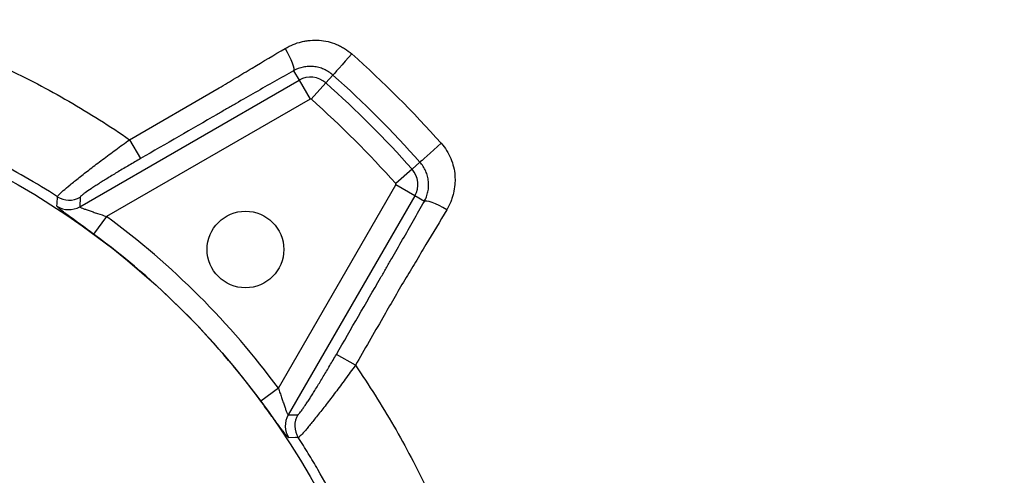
# Model space of a CAD drawing. Header units: millimetres. Extents: x 1860 to 3510, y 1446 to 3560.
# Tile 17 of 19: x 2720 to 3169, y 2580 to 2788. Entities that reach past the tile are written whole.
import ezdxf

# ---------------------------------------------------------------- set-up
doc = ezdxf.new("R2010")
doc.units = ezdxf.units.MM
doc.header["$LTSCALE"] = 2

msp = doc.modelspace()

# ---------------------------------------------------------------- linework, layer by layer
at = {"color": 7, "linetype": 'Continuous', "lineweight": 25}
for p, q in [((2844.66, 2764.34), (2847.18, 2759.98)), ((2747.15, 2702.24), (2847.18, 2759.98)), ((2847.18, 2759.98), (2852.17, 2751.33)), ((2859.4, 2758.73), (2852.76, 2751.27)), ((2862.61, 2762.33), (2859.4, 2758.73)), ((2769.83, 2732.85), (2810.71, 2756.45)), ((2852.17, 2751.33), (2759.37, 2697.76)), ((2769.83, 2732.85), (2774.83, 2724.21)), ((2902.31, 2722.61), (2898.72, 2719.41)), ((2898.72, 2719.41), (2891.26, 2712.77)), ((2837.75, 2619.38), (2891.33, 2712.18)), ((2899.97, 2707.18), (2891.33, 2712.18)), ((2747.26, 2706.57), (2747.15, 2702.24)), ((2899.97, 2707.18), (2842.23, 2607.16)), ((2904.32, 2704.67), (2899.97, 2707.18)), ((2759.37, 2697.76), (2753.44, 2689.72)), ((2872.85, 2629.84), (2864.2, 2634.83)), ((2837.75, 2619.38), (2829.71, 2613.45)), ((2842.23, 2607.16), (2846.56, 2607.27))]:
    msp.add_line(p, q, dxfattribs=at)
at = {"color": 7, "linetype": 'Continuous', "lineweight": 25, "flags": 128}
for points in [[(2840.84, 2774.5), (2841.8, 2772.77), (2842.69, 2771.05), (2843.45, 2769.4), (2844.07, 2767.89), (2844.51, 2766.59), (2844.76, 2765.54), (2844.81, 2764.78), (2844.66, 2764.34)], [(2871.22, 2771.98), (2869.74, 2770.31), (2868.23, 2768.62), (2866.78, 2766.99), (2865.45, 2765.5), (2864.32, 2764.24), (2863.44, 2763.25), (2862.86, 2762.61), (2862.61, 2762.33)], [(2912.05, 2731.18), (2910.38, 2729.69), (2908.68, 2728.19), (2907.04, 2726.73), (2905.54, 2725.41), (2904.26, 2724.28), (2903.26, 2723.41), (2902.6, 2722.84), (2902.31, 2722.61)], [(2736.72, 2702.51), (2736.76, 2703.73), (2736.88, 2706.82)], [(2914.55, 2700.89), (2912.81, 2701.87), (2911.08, 2702.75), (2909.42, 2703.51), (2907.91, 2704.12), (2906.59, 2704.56), (2905.53, 2704.8), (2904.76, 2704.84), (2904.32, 2704.67)], [(2846.81, 2596.88), (2845.59, 2596.84), (2842.5, 2596.72)]]:
    msp.add_lwpolyline(points, dxfattribs=at)
at = {"color": 7, "linetype": 'Continuous', "lineweight": 25}
for centre, radius in [((2539.87, 2399.88), 360), ((2822.71, 2682.72), 17.5)]:
    msp.add_circle(centre, radius, dxfattribs=at)
for centre, radius, start, end in [((2525.87, 2471.4), 983.65, 329.62885, 62.92739), ((2525.87, 2471.4), 984, 329.62885, 62.92739), ((2852.42, 2750.89), 10.5, 48.3171, 120), ((2539.87, 2399.88), 480.5, 41.6829, 48.3171), ((2852.42, 2750.89), 0.51, 48.3171, 120), ((2539.87, 2399.88), 470.51, 41.6829, 48.3171), ((2890.88, 2712.43), 10.5, 330, 41.6829), ((2890.88, 2712.43), 0.51, 330, 41.6829), ((2742.27, 2715.25), 10.02, 237.4082, 299.8977), ((2742.16, 2710.92), 10.02, 237.0614, 299.8969), ((2539.87, 2399.88), 370.01, 36.3855, 53.6145), ((2539.87, 2399.88), 360.03, 36.3855, 53.6145), ((2850.91, 2602.17), 10.02, 150.1031, 212.9386), ((2855.25, 2602.28), 10.02, 150.1023, 212.5918)]:
    msp.add_arc(centre, radius, start, end, dxfattribs=at)
at = {"color": 8, "linetype": 'Continuous', "lineweight": 25}
msp.add_open_spline([(2958.18, 3355.16), (2967.94, 3349.23), (2987.48, 3337.36), (3017.32, 3320.43), (3047.03, 3303.32), (3076.32, 3285.54), (3107.15, 3264.51), (3139.15, 3239.88), (3172.54, 3212.07), (3204.62, 3182.77), (3234.79, 3152.71), (3263.05, 3122.01), (3289.46, 3090.79), (3314.55, 3058.5), (3338.49, 3024.87), (3361.2, 2989.92), (3382.59, 2953.68), (3402.43, 2916.56), (3420.48, 2879.04), (3436.77, 2841.19), (3451.34, 2803.1), (3464.31, 2764.43), (3475.76, 2724.89), (3485.61, 2684.52), (3493.81, 2643.36), (3500.25, 2601.89), (3504.89, 2560.62), (3507.76, 2519.63), (3508.93, 2478.98), (3508.42, 2438.31), (3506.2, 2397.32), (3502.21, 2356.07), (3496.4, 2314.63), (3488.83, 2273.47), (3479.02, 2230.46), (3466.6, 2185.72), (3451.26, 2139.43), (3433.64, 2093.89), (3413.8, 2049.28), (3391.78, 2005.77), (3367.71, 1963.57), (3341.47, 1922.84), (3313.07, 1883.73), (3284.88, 1849.09), (3257.48, 1818.64), (3231.36, 1792), (3204.13, 1766.5), (3173.09, 1739.82), (3137.88, 1712.49), (3098.26, 1685.02), (3060.23, 1661.88), (3033.81, 1647.02), (3021.04, 1640.76), (3019.39, 1639.95)], degree=3, knots=[0, 0, 0, 0, 0.016235, 0.032485, 0.048729, 0.064951, 0.081164, 0.101723, 0.122302, 0.142881, 0.163441, 0.182791, 0.202157, 0.221524, 0.240874, 0.260789, 0.280723, 0.300656, 0.320572, 0.33987, 0.359186, 0.378501, 0.397799, 0.417657, 0.437533, 0.457409, 0.477267, 0.496513, 0.515776, 0.535038, 0.554284, 0.574086, 0.593906, 0.613727, 0.633529, 0.656569, 0.679666, 0.702792, 0.725916, 0.74901, 0.772047, 0.794921, 0.817812, 0.840685, 0.858338, 0.876006, 0.893675, 0.911327, 0.93414, 0.95697, 0.979784, 0.997386, 1, 1, 1, 1], dxfattribs=at)
at = {"color": 7, "linetype": 'Continuous', "lineweight": 25}
for points, knots in [([(2840.84, 2774.5), (2843.18, 2775.89), (2845.67, 2776.9), (2848.96, 2777.7), (2849.63, 2777.83), (2850.96, 2778.05), (2851.63, 2778.13), (2853.64, 2778.3), (2854.99, 2778.31), (2857.69, 2778.12), (2859.06, 2777.91), (2861.7, 2777.29), (2862.99, 2776.87), (2864.88, 2776.09), (2865.5, 2775.8), (2866.72, 2775.17), (2867.33, 2774.82), (2869.08, 2773.73), (2870.18, 2772.9), (2871.22, 2771.98)], [0, 0, 0, 0, 0.25, 0.25, 0.3125, 0.3125, 0.375, 0.375, 0.5, 0.5, 0.625, 0.625, 0.75, 0.75, 0.8125, 0.8125, 0.875, 0.875, 1, 1, 1, 1]), ([(2810.71, 2756.45), (2813.22, 2757.98), (2815.74, 2759.51), (2820.77, 2762.54), (2823.28, 2764.05), (2830.83, 2768.57), (2835.85, 2771.56), (2840.84, 2774.5)], [0, 0, 0, 0, 0.25, 0.25, 0.5, 0.5, 1, 1, 1, 1]), ([(2713.06, 2765.61), (2722.98, 2760.91), (2732.67, 2755.83), (2751.59, 2744.91), (2760.83, 2739.07), (2769.83, 2732.85)], [0, 0, 0, 0, 0.5, 0.5, 1, 1, 1, 1]), ([(2844.66, 2764.34), (2838.84, 2761.06), (2833.03, 2757.75), (2824.3, 2752.76), (2821.39, 2751.08), (2817.03, 2748.57), (2815.57, 2747.73), (2812.66, 2746.05), (2799.56, 2738.49), (2786.47, 2730.93), (2774.83, 2724.21)], [0, 0, 0, 0, 0.25, 0.25, 0.375, 0.375, 0.4375, 0.4375, 0.5, 1, 1, 1, 1]), ([(2862.61, 2762.33), (2861.99, 2762.88), (2861.33, 2763.38), (2859.94, 2764.27), (2859.2, 2764.66), (2857.72, 2765.31), (2856.95, 2765.58), (2855.4, 2765.99), (2854.59, 2766.14), (2853, 2766.3), (2852.21, 2766.32), (2850.64, 2766.24), (2849.84, 2766.14), (2847.52, 2765.66), (2846.05, 2765.12), (2844.66, 2764.34)], [0, 0, 0, 0, 0.125, 0.125, 0.25, 0.25, 0.375, 0.375, 0.5, 0.5, 0.625, 0.625, 0.75, 0.75, 1, 1, 1, 1]), ([(2736.88, 2706.82), (2736.9, 2706.96), (2737.14, 2707.27), (2737.82, 2707.97), (2738.1, 2708.24), (2738.77, 2708.86), (2739.15, 2709.21), (2740.45, 2710.34), (2741.5, 2711.23), (2743.35, 2712.76), (2744.01, 2713.3), (2745.4, 2714.42), (2746.13, 2715), (2747.66, 2716.21), (2748.46, 2716.84), (2750.13, 2718.15), (2751, 2718.82), (2753.67, 2720.88), (2755.54, 2722.3), (2758.46, 2724.5), (2759.46, 2725.25), (2761.49, 2726.76), (2762.52, 2727.52), (2765.61, 2729.79), (2767.71, 2731.32), (2769.83, 2732.85)], [0, 0, 0, 0, 0.125, 0.125, 0.1875, 0.1875, 0.25, 0.25, 0.375, 0.375, 0.4375, 0.4375, 0.5, 0.5, 0.5625, 0.5625, 0.625, 0.625, 0.75, 0.75, 0.8125, 0.8125, 0.875, 0.875, 1, 1, 1, 1]), ([(2912.05, 2731.18), (2912.97, 2730.15), (2913.78, 2729.05), (2915.23, 2726.75), (2915.86, 2725.54), (2916.92, 2723), (2917.34, 2721.71), (2917.95, 2719.08), (2918.16, 2717.74), (2918.3, 2715.71), (2918.33, 2715.02), (2918.32, 2713.67), (2918.28, 2713), (2918.11, 2711), (2917.9, 2709.67), (2917.43, 2707.71), (2917.24, 2707.06), (2916.83, 2705.77), (2916.6, 2705.14), (2915.84, 2703.27), (2915.24, 2702.06), (2914.55, 2700.89)], [0, 0, 0, 0, 0.125, 0.125, 0.25, 0.25, 0.375, 0.375, 0.5, 0.5, 0.5625, 0.5625, 0.625, 0.625, 0.75, 0.75, 0.8125, 0.8125, 0.875, 0.875, 1, 1, 1, 1]), ([(2774.83, 2724.21), (2773.09, 2723.2), (2771.37, 2722.2), (2768.82, 2720.7), (2767.98, 2720.2), (2766.31, 2719.21), (2765.48, 2718.71), (2763.06, 2717.25), (2761.51, 2716.31), (2759.28, 2714.93), (2758.55, 2714.48), (2757.14, 2713.6), (2756.46, 2713.17), (2755.17, 2712.35), (2754.55, 2711.95), (2753.37, 2711.18), (2752.8, 2710.81), (2751.21, 2709.75), (2750.31, 2709.13), (2749.19, 2708.33), (2748.86, 2708.08), (2748.28, 2707.63), (2748.04, 2707.44), (2747.47, 2706.93), (2747.27, 2706.69), (2747.26, 2706.57)], [0, 0, 0, 0, 0.125, 0.125, 0.1875, 0.1875, 0.25, 0.25, 0.375, 0.375, 0.4375, 0.4375, 0.5, 0.5, 0.5625, 0.5625, 0.625, 0.625, 0.75, 0.75, 0.8125, 0.8125, 0.875, 0.875, 1, 1, 1, 1]), ([(2904.32, 2704.67), (2904.71, 2705.37), (2905.04, 2706.08), (2905.58, 2707.56), (2905.8, 2708.32), (2906.11, 2709.87), (2906.21, 2710.65), (2906.29, 2712.22), (2906.27, 2713.02), (2906.1, 2714.62), (2905.96, 2715.4), (2905.55, 2716.96), (2905.29, 2717.73), (2904.29, 2719.99), (2903.42, 2721.36), (2902.31, 2722.61)], [0, 0, 0, 0, 0.125, 0.125, 0.25, 0.25, 0.375, 0.375, 0.5, 0.5, 0.625, 0.625, 0.75, 0.75, 1, 1, 1, 1]), ([(2864.2, 2634.83), (2870.92, 2646.49), (2877.65, 2658.14), (2885.22, 2671.24), (2886.06, 2672.7), (2887.74, 2675.61), (2888.58, 2677.07), (2891.09, 2681.44), (2892.76, 2684.34), (2897.75, 2693.07), (2901.05, 2698.87), (2904.32, 2704.67)], [0, 0, 0, 0, 0.5, 0.5, 0.5625, 0.5625, 0.625, 0.625, 0.75, 0.75, 1, 1, 1, 1]), ([(2753.44, 2689.72), (2752.38, 2690.5), (2751.34, 2691.27), (2749.28, 2692.78), (2748.26, 2693.52), (2746.27, 2694.99), (2745.32, 2695.68), (2743.51, 2697.01), (2742.66, 2697.64), (2741.06, 2698.83), (2740.35, 2699.37), (2739.4, 2700.1), (2739.11, 2700.33), (2738.56, 2700.76), (2738.31, 2700.96), (2737.63, 2701.52), (2737.29, 2701.82), (2736.83, 2702.27), (2736.71, 2702.43), (2736.72, 2702.51)], [0, 0, 0, 0, 0.125, 0.125, 0.25, 0.25, 0.375, 0.375, 0.5, 0.5, 0.625, 0.625, 0.6875, 0.6875, 0.75, 0.75, 0.875, 0.875, 1, 1, 1, 1]), ([(2747.15, 2702.24), (2747.14, 2702.21), (2747.16, 2702.17), (2747.26, 2702.08), (2747.33, 2702.03), (2747.63, 2701.86), (2747.95, 2701.72), (2748.72, 2701.41), (2749.18, 2701.24), (2749.94, 2700.96), (2750.21, 2700.87), (2750.77, 2700.67), (2751.06, 2700.57), (2751.95, 2700.26), (2752.58, 2700.05), (2753.86, 2699.62), (2754.53, 2699.39), (2756.57, 2698.7), (2757.96, 2698.24), (2759.37, 2697.76)], [0, 0, 0, 0, 0.0625, 0.0625, 0.125, 0.125, 0.25, 0.25, 0.375, 0.375, 0.4375, 0.4375, 0.5, 0.5, 0.625, 0.625, 0.75, 0.75, 1, 1, 1, 1]), ([(2914.55, 2700.89), (2911.42, 2695.6), (2908.25, 2690.27), (2903.45, 2682.25), (2901.84, 2679.57), (2898.62, 2674.22), (2897, 2671.54), (2895.38, 2668.87)], [0, 0, 0, 0, 0.5, 0.5, 0.75, 0.75, 1, 1, 1, 1]), ([(2895.38, 2668.87), (2895.38, 2668.87), (2895.38, 2668.87), (2895.38, 2668.87), (2892.04, 2663.1), (2888.71, 2657.32), (2885.38, 2651.55), (2881.2, 2644.31), (2877.02, 2637.08), (2872.85, 2629.84)], [-0.00000006, -0.00000006, -0.00000006, -0.00000006, 0, 0, 0, 0.01, 0.01, 0.01, 0.02253291, 0.02253291, 0.02253291, 0.02253291]), ([(2846.56, 2607.27), (2846.63, 2607.27), (2846.72, 2607.32), (2846.95, 2607.53), (2847.1, 2607.67), (2847.61, 2608.26), (2848.05, 2608.83), (2848.87, 2609.96), (2849.16, 2610.38), (2849.78, 2611.29), (2850.12, 2611.78), (2850.81, 2612.82), (2851.18, 2613.38), (2851.95, 2614.56), (2852.35, 2615.19), (2853.6, 2617.16), (2854.48, 2618.56), (2856.3, 2621.51), (2857.25, 2623.07), (2859.21, 2626.33), (2860.2, 2628), (2862.19, 2631.37), (2863.19, 2633.09), (2864.2, 2634.83)], [0, 0, 0, 0, 0.0625, 0.0625, 0.125, 0.125, 0.25, 0.25, 0.3125, 0.3125, 0.375, 0.375, 0.4375, 0.4375, 0.5, 0.5, 0.625, 0.625, 0.75, 0.75, 0.875, 0.875, 1, 1, 1, 1]), ([(2872.85, 2629.84), (2871.31, 2627.71), (2869.78, 2625.62), (2866.76, 2621.51), (2865.26, 2619.49), (2862.29, 2615.54), (2860.87, 2613.68), (2858.15, 2610.14), (2856.85, 2608.48), (2854.39, 2605.37), (2853.27, 2603.99), (2851.76, 2602.15), (2851.28, 2601.58), (2850.61, 2600.79), (2850.4, 2600.54), (2849.98, 2600.06), (2849.78, 2599.82), (2848.82, 2598.73), (2848.2, 2598.07), (2847.51, 2597.38), (2847.31, 2597.21), (2847, 2596.96), (2846.88, 2596.9), (2846.81, 2596.88)], [0, 0, 0, 0, 0.125, 0.125, 0.25, 0.25, 0.375, 0.375, 0.5, 0.5, 0.625, 0.625, 0.6875, 0.6875, 0.71875, 0.71875, 0.75, 0.75, 0.875, 0.875, 0.9375, 0.9375, 1, 1, 1, 1]), ([(2872.85, 2629.84), (2875.95, 2625.35), (2878.96, 2620.79), (2884.83, 2611.51), (2887.65, 2606.83), (2895.83, 2592.67), (2900.87, 2583.05), (2905.51, 2573.26)], [0, 0, 0, 0, 0.25, 0.25, 0.5, 0.5, 1, 1, 1, 1]), ([(2837.75, 2619.38), (2837.99, 2618.67), (2838.23, 2617.97), (2838.7, 2616.58), (2838.93, 2615.89), (2839.39, 2614.53), (2839.61, 2613.87), (2840.05, 2612.58), (2840.26, 2611.95), (2840.67, 2610.76), (2840.86, 2610.2), (2841.14, 2609.43), (2841.23, 2609.19), (2841.4, 2608.73), (2841.49, 2608.52), (2841.64, 2608.14), (2841.71, 2607.97), (2841.85, 2607.67), (2841.91, 2607.54), (2842.03, 2607.34), (2842.08, 2607.26), (2842.16, 2607.17), (2842.2, 2607.15), (2842.23, 2607.16)], [0, 0, 0, 0, 0.125, 0.125, 0.25, 0.25, 0.375, 0.375, 0.5, 0.5, 0.625, 0.625, 0.6875, 0.6875, 0.75, 0.75, 0.8125, 0.8125, 0.875, 0.875, 0.9375, 0.9375, 1, 1, 1, 1]), ([(2842.5, 2596.72), (2842.42, 2596.72), (2842.27, 2596.84), (2841.93, 2597.18), (2841.8, 2597.32), (2841.5, 2597.66), (2841.33, 2597.86), (2840.78, 2598.53), (2840.35, 2599.07), (2839.61, 2600.03), (2839.35, 2600.37), (2838.81, 2601.09), (2838.53, 2601.47), (2837.94, 2602.25), (2837.64, 2602.66), (2837.01, 2603.52), (2836.68, 2603.96), (2835.68, 2605.33), (2834.98, 2606.28), (2833.53, 2608.25), (2832.78, 2609.28), (2831.26, 2611.35), (2830.49, 2612.39), (2829.71, 2613.45)], [0, 0, 0, 0, 0.125, 0.125, 0.1875, 0.1875, 0.25, 0.25, 0.375, 0.375, 0.4375, 0.4375, 0.5, 0.5, 0.5625, 0.5625, 0.625, 0.625, 0.75, 0.75, 0.875, 0.875, 1, 1, 1, 1]), ([(2863.95, 2567.19), (2861.34, 2572.24), (2858.61, 2577.25), (2854.33, 2584.67), (2852.87, 2587.13), (2849.88, 2592.03), (2848.36, 2594.47), (2846.81, 2596.88)], [0, 0, 0, 0, 0.5, 0.5, 0.75, 0.75, 1, 1, 1, 1])]:
    msp.add_open_spline(points, degree=3, knots=knots, dxfattribs=at)
for points in [[(2871.22, 2771.98), (2885.61, 2759.16), (2899.22, 2745.57), (2912.05, 2731.18)], [(2902.31, 2722.61), (2889.85, 2736.62), (2876.61, 2749.86), (2862.61, 2762.33)], [(2736.88, 2706.82), (2727.23, 2713.01), (2717.3, 2718.74), (2707.08, 2724.01)]]:
    msp.add_open_spline(points, degree=3, dxfattribs=at)

doc.saveas('drawing.dxf')
